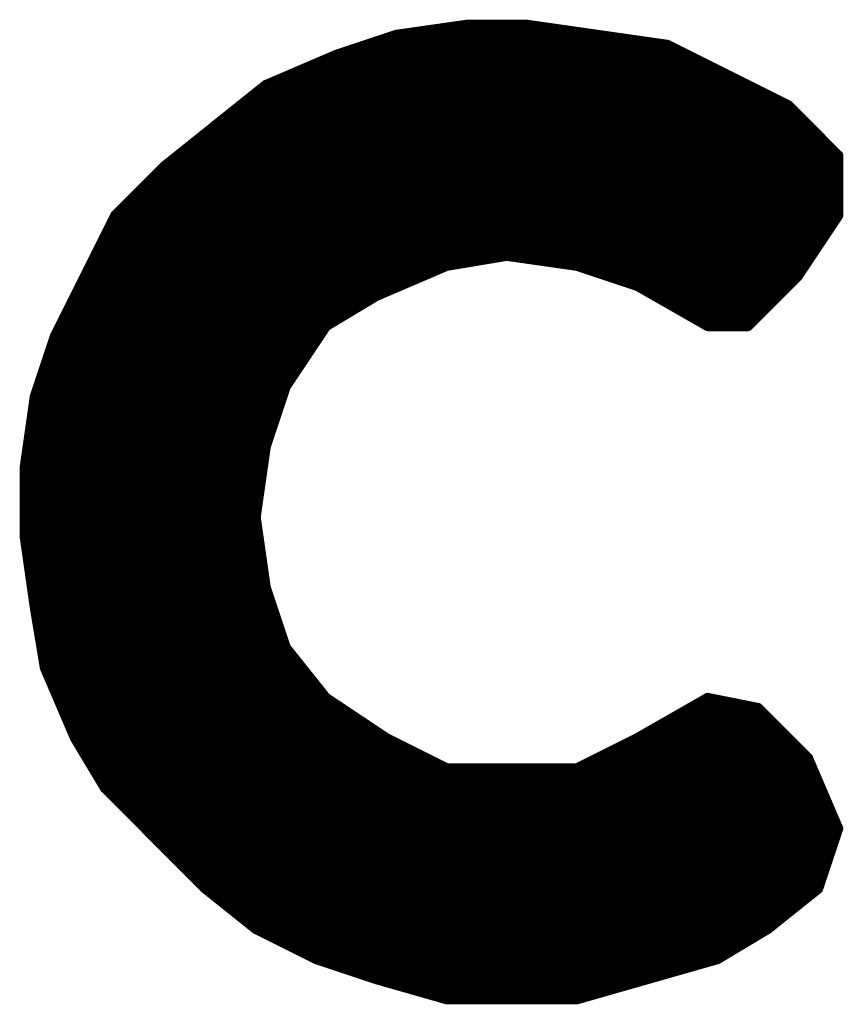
# Model space of a CAD drawing. Extents: x -35 to 35, y -57 to 81.
# Tile 104 of 153: x -1.155 to -0.335, y 56.675 to 57.655. Entities that reach past the tile are written whole.
import ezdxf

# ---------------------------------------------------------------- set-up
doc = ezdxf.new("R2010")
doc.units = 0
doc.layers.add('21', color=7, linetype='CONTINUOUS')

msp = doc.modelspace()

# ---------------------------------------------------------------- linework, layer by layer
at = {"layer": '21', "const_width": 0.01}
for points in [[(-0.71, 57.65), (-0.78, 57.64)], [(-0.65, 57.65), (-0.71, 57.65)], [(-0.58, 57.64), (-0.65, 57.65)], [(-0.78, 57.64), (-0.84, 57.62)], [(-0.78, 57.64), (-0.58, 57.64)], [(-0.51, 57.63), (-0.58, 57.64)], [(-0.81, 57.63), (-0.51, 57.63)], [(-0.45, 57.6), (-0.51, 57.63)], [(-0.84, 57.62), (-0.91, 57.59)], [(-0.84, 57.62), (-0.49, 57.62)], [(-0.8633, 57.61), (-0.47, 57.61)], [(-0.8867, 57.6), (-0.45, 57.6)], [(-0.39, 57.57), (-0.45, 57.6)], [(-0.91, 57.59), (-0.96, 57.55)], [(-0.91, 57.59), (-0.43, 57.59)], [(-0.9225, 57.58), (-0.41, 57.58)], [(-0.935, 57.57), (-0.39, 57.57)], [(-0.34, 57.52), (-0.39, 57.57)], [(-0.9475, 57.56), (-0.38, 57.56)], [(-0.96, 57.55), (-1.01, 57.51)], [(-0.96, 57.55), (-0.37, 57.55)], [(-0.9725, 57.54), (-0.36, 57.54)], [(-0.985, 57.53), (-0.35, 57.53)], [(-0.9975, 57.52), (-0.34, 57.52)], [(-0.34, 57.46), (-0.34, 57.52)], [(-1.01, 57.51), (-1.06, 57.46)], [(-1.01, 57.51), (-0.34, 57.51)], [(-1.02, 57.5), (-0.34, 57.5)], [(-1.03, 57.49), (-0.34, 57.49)], [(-1.04, 57.48), (-0.34, 57.48)], [(-1.05, 57.47), (-0.34, 57.47)], [(-1.06, 57.46), (-1.09, 57.4)], [(-1.06, 57.46), (-0.34, 57.46)], [(-0.38, 57.4), (-0.34, 57.46)], [(-1.065, 57.45), (-0.3467, 57.45)], [(-1.07, 57.44), (-0.3533, 57.44)], [(-1.075, 57.43), (-0.36, 57.43)], [(-1.08, 57.42), (-0.3667, 57.42)], [(-0.73, 57.41), (-0.67, 57.42)], [(-0.67, 57.42), (-0.6, 57.41)], [(-1.085, 57.41), (-0.73, 57.41)], [(-0.8, 57.38), (-0.73, 57.41)], [(-0.6, 57.41), (-0.54, 57.39)], [(-0.6, 57.41), (-0.3733, 57.41)], [(-1.09, 57.4), (-1.12, 57.34)], [(-1.09, 57.4), (-0.7533, 57.4)], [(-0.57, 57.4), (-0.38, 57.4)], [(-0.43, 57.35), (-0.38, 57.4)], [(-1.095, 57.39), (-0.7767, 57.39)], [(-0.54, 57.39), (-0.47, 57.35)], [(-0.54, 57.39), (-0.39, 57.39)], [(-1.1, 57.38), (-0.8, 57.38)], [(-0.85, 57.35), (-0.8, 57.38)], [(-0.5225, 57.38), (-0.4, 57.38)], [(-1.105, 57.37), (-0.8167, 57.37)], [(-0.505, 57.37), (-0.41, 57.37)], [(-1.11, 57.36), (-0.8333, 57.36)], [(-0.4875, 57.36), (-0.42, 57.36)], [(-1.115, 57.35), (-0.85, 57.35)], [(-0.89, 57.29), (-0.85, 57.35)], [(-0.47, 57.35), (-0.43, 57.35)], [(-0.47, 57.35), (-0.43, 57.35)], [(-1.12, 57.34), (-1.14, 57.28)], [(-1.12, 57.34), (-0.8567, 57.34)], [(-1.1233, 57.33), (-0.8633, 57.33)], [(-1.1267, 57.32), (-0.87, 57.32)], [(-1.13, 57.31), (-0.8767, 57.31)], [(-1.1333, 57.3), (-0.8833, 57.3)], [(-1.1367, 57.29), (-0.89, 57.29)], [(-0.91, 57.23), (-0.89, 57.29)], [(-1.14, 57.28), (-1.15, 57.21)], [(-1.14, 57.28), (-0.8933, 57.28)], [(-1.1414, 57.27), (-0.8967, 57.27)], [(-1.1429, 57.26), (-0.9, 57.26)], [(-1.1443, 57.25), (-0.9033, 57.25)], [(-1.1457, 57.24), (-0.9067, 57.24)], [(-1.1471, 57.23), (-0.91, 57.23)], [(-0.92, 57.16), (-0.91, 57.23)], [(-1.1486, 57.22), (-0.9114, 57.22)], [(-1.15, 57.21), (-1.15, 57.14)], [(-1.15, 57.21), (-0.9129, 57.21)], [(-1.15, 57.2), (-0.9143, 57.2)], [(-1.15, 57.19), (-0.9157, 57.19)], [(-1.15, 57.18), (-0.9171, 57.18)], [(-1.15, 57.17), (-0.9186, 57.17)], [(-1.15, 57.16), (-0.92, 57.16)], [(-0.91, 57.09), (-0.92, 57.16)], [(-1.15, 57.15), (-0.9186, 57.15)], [(-1.15, 57.14), (-1.14, 57.07)], [(-1.15, 57.14), (-0.9171, 57.14)], [(-1.1486, 57.13), (-0.9157, 57.13)], [(-1.1471, 57.12), (-0.9143, 57.12)], [(-1.1457, 57.11), (-0.9129, 57.11)], [(-1.1443, 57.1), (-0.9114, 57.1)], [(-1.1429, 57.09), (-0.91, 57.09)], [(-0.89, 57.03), (-0.91, 57.09)], [(-1.1414, 57.08), (-0.9067, 57.08)], [(-1.14, 57.07), (-1.13, 57.01)], [(-1.14, 57.07), (-0.9033, 57.07)], [(-1.1383, 57.06), (-0.9, 57.06)], [(-1.1367, 57.05), (-0.8967, 57.05)], [(-1.135, 57.04), (-0.8933, 57.04)], [(-1.1333, 57.03), (-0.89, 57.03)], [(-0.85, 56.98), (-0.89, 57.03)], [(-1.1317, 57.02), (-0.882, 57.02)], [(-1.13, 57.01), (-1.1, 56.94)], [(-1.13, 57.01), (-0.874, 57.01)], [(-1.1257, 57), (-0.866, 57)], [(-1.1214, 56.99), (-0.858, 56.99)], [(-1.1171, 56.98), (-0.85, 56.98)], [(-0.79, 56.94), (-0.85, 56.98)], [(-0.47, 56.98), (-0.54, 56.94)], [(-0.42, 56.97), (-0.47, 56.98)], [(-1.1129, 56.97), (-0.835, 56.97)], [(-0.4875, 56.97), (-0.42, 56.97)], [(-0.37, 56.92), (-0.42, 56.97)], [(-1.1086, 56.96), (-0.82, 56.96)], [(-0.505, 56.96), (-0.41, 56.96)], [(-1.1043, 56.95), (-0.805, 56.95)], [(-0.5225, 56.95), (-0.4, 56.95)], [(-1.1, 56.94), (-1.07, 56.89)], [(-1.1, 56.94), (-0.79, 56.94)], [(-0.73, 56.91), (-0.79, 56.94)], [(-0.54, 56.94), (-0.6, 56.91)], [(-0.54, 56.94), (-0.39, 56.94)], [(-1.094, 56.93), (-0.77, 56.93)], [(-0.56, 56.93), (-0.38, 56.93)], [(-1.088, 56.92), (-0.75, 56.92)], [(-0.58, 56.92), (-0.37, 56.92)], [(-0.34, 56.85), (-0.37, 56.92)], [(-1.082, 56.91), (-0.73, 56.91)], [(-0.6, 56.91), (-0.73, 56.91)], [(-0.6, 56.91), (-0.3657, 56.91)], [(-1.076, 56.9), (-0.3614, 56.9)], [(-1.07, 56.89), (-1.02, 56.84)], [(-1.07, 56.89), (-0.3571, 56.89)], [(-1.06, 56.88), (-0.3529, 56.88)], [(-1.05, 56.87), (-0.3486, 56.87)], [(-1.04, 56.86), (-0.3443, 56.86)], [(-1.03, 56.85), (-0.34, 56.85)], [(-0.36, 56.79), (-0.34, 56.85)], [(-1.02, 56.84), (-0.97, 56.79)], [(-1.02, 56.84), (-0.3433, 56.84)], [(-1.01, 56.83), (-0.3467, 56.83)], [(-1, 56.82), (-0.35, 56.82)], [(-0.99, 56.81), (-0.3533, 56.81)], [(-0.98, 56.8), (-0.3567, 56.8)], [(-0.97, 56.79), (-0.92, 56.75)], [(-0.97, 56.79), (-0.36, 56.79)], [(-0.41, 56.75), (-0.36, 56.79)], [(-0.9575, 56.78), (-0.3725, 56.78)], [(-0.945, 56.77), (-0.385, 56.77)], [(-0.9325, 56.76), (-0.3975, 56.76)], [(-0.92, 56.75), (-0.86, 56.72)], [(-0.92, 56.75), (-0.41, 56.75)], [(-0.46, 56.72), (-0.41, 56.75)], [(-0.9, 56.74), (-0.4267, 56.74)], [(-0.88, 56.73), (-0.4433, 56.73)], [(-0.86, 56.72), (-0.8, 56.7)], [(-0.86, 56.72), (-0.46, 56.72)], [(-0.53, 56.7), (-0.46, 56.72)], [(-0.83, 56.71), (-0.495, 56.71)], [(-0.8, 56.7), (-0.73, 56.68)], [(-0.8, 56.7), (-0.53, 56.7)], [(-0.6, 56.68), (-0.53, 56.7)], [(-0.765, 56.69), (-0.565, 56.69)], [(-0.73, 56.68), (-0.6, 56.68)], [(-0.73, 56.68), (-0.6, 56.68)]]:
    msp.add_lwpolyline(points, dxfattribs=at)
at = {"layer": '21', "const_width": 0.005}
for points in [[(-0.71, 57.6525, 1), (-0.71, 57.6475)], [(-0.7096, 57.6475, 1), (-0.7104, 57.6525)], [(-0.6496, 57.6525, 1), (-0.6504, 57.6475)], [(-0.65, 57.6475, 1), (-0.65, 57.6525)], [(-0.7804, 57.6425, 1), (-0.7796, 57.6375)], [(-0.78, 57.6425, 1), (-0.78, 57.6375)], [(-0.7792, 57.6376, 1), (-0.7808, 57.6424)], [(-0.5796, 57.6425, 1), (-0.5804, 57.6375)], [(-0.5804, 57.6375, 1), (-0.5796, 57.6425)], [(-0.58, 57.6375, 1), (-0.58, 57.6425)], [(-0.81, 57.6325, 1), (-0.81, 57.6275)], [(-0.5089, 57.6322, 1), (-0.5111, 57.6278)], [(-0.5104, 57.6275, 1), (-0.5096, 57.6325)], [(-0.51, 57.6275, 1), (-0.51, 57.6325)], [(-0.8408, 57.6224, 1), (-0.8392, 57.6176)], [(-0.84, 57.6225, 1), (-0.84, 57.6175)], [(-0.839, 57.6177, 1), (-0.841, 57.6223)], [(-0.49, 57.6175, 1), (-0.49, 57.6225)], [(-0.8633, 57.6125, 1), (-0.8633, 57.6075)], [(-0.47, 57.6075, 1), (-0.47, 57.6125)], [(-0.8867, 57.6025, 1), (-0.8867, 57.5975)], [(-0.4489, 57.6022, 1), (-0.4511, 57.5978)], [(-0.4511, 57.5978, 1), (-0.4489, 57.6022)], [(-0.45, 57.5975, 1), (-0.45, 57.6025)], [(-0.911, 57.5923, 1), (-0.909, 57.5877)], [(-0.91, 57.5925, 1), (-0.91, 57.5875)], [(-0.9084, 57.588, 1), (-0.9116, 57.592)], [(-0.43, 57.5875, 1), (-0.43, 57.5925)], [(-0.9225, 57.5825, 1), (-0.9225, 57.5775)], [(-0.41, 57.5775, 1), (-0.41, 57.5825)], [(-0.935, 57.5725, 1), (-0.935, 57.5675)], [(-0.3882, 57.5718, 1), (-0.3918, 57.5682)], [(-0.3911, 57.5678, 1), (-0.3889, 57.5722)], [(-0.39, 57.5675, 1), (-0.39, 57.5725)], [(-0.9475, 57.5625, 1), (-0.9475, 57.5575)], [(-0.38, 57.5575, 1), (-0.38, 57.5625)], [(-0.9616, 57.552, 1), (-0.9584, 57.548)], [(-0.96, 57.5525, 1), (-0.96, 57.5475)], [(-0.9584, 57.548, 1), (-0.9616, 57.552)], [(-0.37, 57.5475, 1), (-0.37, 57.5525)], [(-0.9725, 57.5425, 1), (-0.9725, 57.5375)], [(-0.36, 57.5375, 1), (-0.36, 57.5425)], [(-0.985, 57.5325, 1), (-0.985, 57.5275)], [(-0.35, 57.5275, 1), (-0.35, 57.5325)], [(-0.9975, 57.5225, 1), (-0.9975, 57.5175)], [(-0.3375, 57.52, 1), (-0.3425, 57.52)], [(-0.3418, 57.5182, 1), (-0.3382, 57.5218)], [(-0.34, 57.5175, 1), (-0.34, 57.5225)], [(-1.0116, 57.512, 1), (-1.0084, 57.508)], [(-1.01, 57.5125, 1), (-1.01, 57.5075)], [(-1.0082, 57.5082, 1), (-1.0118, 57.5118)], [(-0.34, 57.5075, 1), (-0.34, 57.5125)], [(-1.02, 57.5025, 1), (-1.02, 57.4975)], [(-0.34, 57.4975, 1), (-0.34, 57.5025)], [(-1.03, 57.4925, 1), (-1.03, 57.4875)], [(-0.34, 57.4875, 1), (-0.34, 57.4925)], [(-1.04, 57.4825, 1), (-1.04, 57.4775)], [(-0.34, 57.4775, 1), (-0.34, 57.4825)], [(-1.05, 57.4725, 1), (-1.05, 57.4675)], [(-0.34, 57.4675, 1), (-0.34, 57.4725)], [(-1.0618, 57.4618, 1), (-1.0582, 57.4582)], [(-1.06, 57.4625, 1), (-1.06, 57.4575)], [(-1.0578, 57.4589, 1), (-1.0622, 57.4611)], [(-0.3425, 57.46, 1), (-0.3375, 57.46)], [(-0.3379, 57.4586, 1), (-0.3421, 57.4614)], [(-0.34, 57.4575, 1), (-0.34, 57.4625)], [(-1.065, 57.4525, 1), (-1.065, 57.4475)], [(-0.3467, 57.4475, 1), (-0.3467, 57.4525)], [(-1.07, 57.4425, 1), (-1.07, 57.4375)], [(-0.3533, 57.4375, 1), (-0.3533, 57.4425)], [(-1.075, 57.4325, 1), (-1.075, 57.4275)], [(-0.36, 57.4275, 1), (-0.36, 57.4325)], [(-1.08, 57.4225, 1), (-1.08, 57.4175)], [(-0.6696, 57.4225, 1), (-0.6704, 57.4175)], [(-0.6696, 57.4175, 1), (-0.6704, 57.4225)], [(-0.3667, 57.4175, 1), (-0.3667, 57.4225)], [(-1.085, 57.4125, 1), (-1.085, 57.4075)], [(-0.7304, 57.4125, 1), (-0.7296, 57.4075)], [(-0.729, 57.4077, 1), (-0.731, 57.4123)], [(-0.73, 57.4075, 1), (-0.73, 57.4125)], [(-0.5992, 57.4124, 1), (-0.6008, 57.4076)], [(-0.6, 57.4125, 1), (-0.6, 57.4075)], [(-0.6004, 57.4075, 1), (-0.5996, 57.4125)], [(-0.3733, 57.4075, 1), (-0.3733, 57.4125)], [(-1.09, 57.4025, 1), (-1.09, 57.3975)], [(-1.0922, 57.4011, 1), (-1.0878, 57.3989)], [(-1.0878, 57.3989, 1), (-1.0922, 57.4011)], [(-0.7533, 57.3975, 1), (-0.7533, 57.4025)], [(-0.57, 57.4025, 1), (-0.57, 57.3975)], [(-0.3821, 57.4014, 1), (-0.3779, 57.3986)], [(-0.3782, 57.3982, 1), (-0.3818, 57.4018)], [(-0.38, 57.3975, 1), (-0.38, 57.4025)], [(-1.095, 57.3925, 1), (-1.095, 57.3875)], [(-0.7767, 57.3875, 1), (-0.7767, 57.3925)], [(-0.5388, 57.3922, 1), (-0.5412, 57.3878)], [(-0.54, 57.3925, 1), (-0.54, 57.3875)], [(-0.5408, 57.3876, 1), (-0.5392, 57.3924)], [(-0.39, 57.3875, 1), (-0.39, 57.3925)], [(-1.1, 57.3825, 1), (-1.1, 57.3775)], [(-0.801, 57.3823, 1), (-0.799, 57.3777)], [(-0.7987, 57.3779, 1), (-0.8013, 57.3821)], [(-0.8, 57.3775, 1), (-0.8, 57.3825)], [(-0.5225, 57.3825, 1), (-0.5225, 57.3775)], [(-0.4, 57.3775, 1), (-0.4, 57.3825)], [(-1.105, 57.3725, 1), (-1.105, 57.3675)], [(-0.8167, 57.3675, 1), (-0.8167, 57.3725)], [(-0.505, 57.3725, 1), (-0.505, 57.3675)], [(-0.41, 57.3675, 1), (-0.41, 57.3725)], [(-1.11, 57.3625, 1), (-1.11, 57.3575)], [(-0.8333, 57.3575, 1), (-0.8333, 57.3625)], [(-0.4875, 57.3625, 1), (-0.4875, 57.3575)], [(-0.42, 57.3575, 1), (-0.42, 57.3625)], [(-1.115, 57.3525, 1), (-1.115, 57.3475)], [(-0.8513, 57.3521, 1), (-0.8487, 57.3479)], [(-0.8479, 57.3486, 1), (-0.8521, 57.3514)], [(-0.85, 57.3475, 1), (-0.85, 57.3525)], [(-0.47, 57.3525, 1), (-0.47, 57.3475)], [(-0.47, 57.3525, 1), (-0.47, 57.3475)], [(-0.4712, 57.3478, 1), (-0.4688, 57.3522)], [(-0.4318, 57.3518, 1), (-0.4282, 57.3482)], [(-0.43, 57.3475, 1), (-0.43, 57.3525)], [(-0.43, 57.3475, 1), (-0.43, 57.3525)], [(-1.12, 57.3425, 1), (-1.12, 57.3375)], [(-1.1222, 57.3411, 1), (-1.1178, 57.3389)], [(-1.1176, 57.3392, 1), (-1.1224, 57.3408)], [(-0.8567, 57.3375, 1), (-0.8567, 57.3425)], [(-1.1233, 57.3325, 1), (-1.1233, 57.3275)], [(-0.8633, 57.3275, 1), (-0.8633, 57.3325)], [(-1.1267, 57.3225, 1), (-1.1267, 57.3175)], [(-0.87, 57.3175, 1), (-0.87, 57.3225)], [(-1.13, 57.3125, 1), (-1.13, 57.3075)], [(-0.8767, 57.3075, 1), (-0.8767, 57.3125)], [(-1.1333, 57.3025, 1), (-1.1333, 57.2975)], [(-0.8833, 57.2975, 1), (-0.8833, 57.3025)], [(-1.1367, 57.2925, 1), (-1.1367, 57.2875)], [(-0.8921, 57.2914, 1), (-0.8879, 57.2886)], [(-0.8876, 57.2892, 1), (-0.8924, 57.2908)], [(-0.89, 57.2875, 1), (-0.89, 57.2925)], [(-1.1424, 57.2808, 1), (-1.1376, 57.2792)], [(-1.1375, 57.2796, 1), (-1.1425, 57.2804)], [(-1.14, 57.2825, 1), (-1.14, 57.2775)], [(-0.8933, 57.2775, 1), (-0.8933, 57.2825)], [(-1.1414, 57.2725, 1), (-1.1414, 57.2675)], [(-0.8967, 57.2675, 1), (-0.8967, 57.2725)], [(-1.1429, 57.2625, 1), (-1.1429, 57.2575)], [(-0.9, 57.2575, 1), (-0.9, 57.2625)], [(-1.1443, 57.2525, 1), (-1.1443, 57.2475)], [(-0.9033, 57.2475, 1), (-0.9033, 57.2525)], [(-1.1457, 57.2425, 1), (-1.1457, 57.2375)], [(-0.9067, 57.2375, 1), (-0.9067, 57.2425)], [(-1.1471, 57.2325, 1), (-1.1471, 57.2275)], [(-0.9075, 57.2296, 1), (-0.9125, 57.2304)], [(-0.91, 57.2275, 1), (-0.91, 57.2325)], [(-1.1486, 57.2225, 1), (-1.1486, 57.2175)], [(-0.9124, 57.2308, 1), (-0.9076, 57.2292)], [(-0.9114, 57.2175, 1), (-0.9114, 57.2225)], [(-1.1475, 57.21, 1), (-1.1525, 57.21)], [(-1.15, 57.2125, 1), (-1.15, 57.2075)], [(-0.9129, 57.2075, 1), (-0.9129, 57.2125)], [(-1.1525, 57.2104, 1), (-1.1475, 57.2096)], [(-1.15, 57.2025, 1), (-1.15, 57.1975)], [(-0.9143, 57.1975, 1), (-0.9143, 57.2025)], [(-1.15, 57.1925, 1), (-1.15, 57.1875)], [(-0.9157, 57.1875, 1), (-0.9157, 57.1925)], [(-1.15, 57.1825, 1), (-1.15, 57.1775)], [(-0.9171, 57.1775, 1), (-0.9171, 57.1825)], [(-1.15, 57.1725, 1), (-1.15, 57.1675)], [(-0.9186, 57.1675, 1), (-0.9186, 57.1725)], [(-1.15, 57.1625, 1), (-1.15, 57.1575)], [(-0.9175, 57.1604, 1), (-0.9225, 57.1596)], [(-0.9225, 57.1604, 1), (-0.9175, 57.1596)], [(-0.92, 57.1575, 1), (-0.92, 57.1625)], [(-1.15, 57.1525, 1), (-1.15, 57.1475)], [(-0.9186, 57.1475, 1), (-0.9186, 57.1525)], [(-1.1475, 57.1404, 1), (-1.1525, 57.1396)], [(-1.15, 57.1425, 1), (-1.15, 57.1375)], [(-1.1525, 57.14, 1), (-1.1475, 57.14)], [(-0.9171, 57.1375, 1), (-0.9171, 57.1425)], [(-1.1486, 57.1325, 1), (-1.1486, 57.1275)], [(-0.9157, 57.1275, 1), (-0.9157, 57.1325)], [(-1.1471, 57.1225, 1), (-1.1471, 57.1175)], [(-0.9143, 57.1175, 1), (-0.9143, 57.1225)], [(-1.1457, 57.1125, 1), (-1.1457, 57.1075)], [(-0.9129, 57.1075, 1), (-0.9129, 57.1125)], [(-1.1443, 57.1025, 1), (-1.1443, 57.0975)], [(-0.9114, 57.0975, 1), (-0.9114, 57.1025)], [(-1.1429, 57.0925, 1), (-1.1429, 57.0875)], [(-0.9076, 57.0908, 1), (-0.9124, 57.0892)], [(-0.9125, 57.0896, 1), (-0.9075, 57.0904)], [(-0.91, 57.0875, 1), (-0.91, 57.0925)], [(-1.1414, 57.0825, 1), (-1.1414, 57.0775)], [(-0.9067, 57.0775, 1), (-0.9067, 57.0825)], [(-1.1375, 57.0704, 1), (-1.1425, 57.0696)], [(-1.14, 57.0725, 1), (-1.14, 57.0675)], [(-1.1425, 57.0696, 1), (-1.1375, 57.0704)], [(-0.9033, 57.0675, 1), (-0.9033, 57.0725)], [(-1.1383, 57.0625, 1), (-1.1383, 57.0575)], [(-0.9, 57.0575, 1), (-0.9, 57.0625)], [(-1.1367, 57.0525, 1), (-1.1367, 57.0475)], [(-0.8967, 57.0475, 1), (-0.8967, 57.0525)], [(-1.135, 57.0425, 1), (-1.135, 57.0375)], [(-0.8933, 57.0375, 1), (-0.8933, 57.0425)], [(-1.1333, 57.0325, 1), (-1.1333, 57.0275)], [(-0.888, 57.0316, 1), (-0.892, 57.0284)], [(-0.8924, 57.0292, 1), (-0.8876, 57.0308)], [(-0.89, 57.0275, 1), (-0.89, 57.0325)], [(-1.1317, 57.0225, 1), (-1.1317, 57.0175)], [(-0.882, 57.0175, 1), (-0.882, 57.0225)], [(-1.1277, 57.011, 1), (-1.1323, 57.009)], [(-1.13, 57.0125, 1), (-1.13, 57.0075)], [(-1.1325, 57.0096, 1), (-1.1275, 57.0104)], [(-0.874, 57.0075, 1), (-0.874, 57.0125)], [(-1.1257, 57.0025, 1), (-1.1257, 56.9975)], [(-0.866, 56.9975, 1), (-0.866, 57.0025)], [(-1.1214, 56.9925, 1), (-1.1214, 56.9875)], [(-0.858, 56.9875, 1), (-0.858, 56.9925)], [(-1.1171, 56.9825, 1), (-1.1171, 56.9775)], [(-0.8486, 56.9821, 1), (-0.8514, 56.9779)], [(-0.852, 56.9784, 1), (-0.848, 56.9816)], [(-0.85, 56.9775, 1), (-0.85, 56.9825)], [(-0.4695, 56.9825, 1), (-0.4705, 56.9775)], [(-0.4688, 56.9778, 1), (-0.4712, 56.9822)], [(-1.1129, 56.9725, 1), (-1.1129, 56.9675)], [(-0.835, 56.9675, 1), (-0.835, 56.9725)], [(-0.4875, 56.9725, 1), (-0.4875, 56.9675)], [(-0.4182, 56.9718, 1), (-0.4218, 56.9682)], [(-0.4205, 56.9675, 1), (-0.4195, 56.9725)], [(-0.42, 56.9675, 1), (-0.42, 56.9725)], [(-1.1086, 56.9625, 1), (-1.1086, 56.9575)], [(-0.82, 56.9575, 1), (-0.82, 56.9625)], [(-0.505, 56.9625, 1), (-0.505, 56.9575)], [(-0.41, 56.9575, 1), (-0.41, 56.9625)], [(-1.1043, 56.9525, 1), (-1.1043, 56.9475)], [(-0.805, 56.9475, 1), (-0.805, 56.9525)], [(-0.5225, 56.9525, 1), (-0.5225, 56.9475)], [(-0.4, 56.9475, 1), (-0.4, 56.9525)], [(-1.1, 56.9425, 1), (-1.1, 56.9375)], [(-1.0979, 56.9413, 1), (-1.1021, 56.9387)], [(-1.1023, 56.939, 1), (-1.0977, 56.941)], [(-0.7889, 56.9422, 1), (-0.7911, 56.9378)], [(-0.7914, 56.9379, 1), (-0.7886, 56.9421)], [(-0.79, 56.9375, 1), (-0.79, 56.9425)], [(-0.5412, 56.9422, 1), (-0.5388, 56.9378)], [(-0.54, 56.9425, 1), (-0.54, 56.9375)], [(-0.5389, 56.9378, 1), (-0.5411, 56.9422)], [(-0.39, 56.9375, 1), (-0.39, 56.9425)], [(-1.094, 56.9325, 1), (-1.094, 56.9275)], [(-0.77, 56.9275, 1), (-0.77, 56.9325)], [(-0.56, 56.9325, 1), (-0.56, 56.9275)], [(-0.38, 56.9275, 1), (-0.38, 56.9325)], [(-1.088, 56.9225, 1), (-1.088, 56.9175)], [(-0.75, 56.9175, 1), (-0.75, 56.9225)], [(-0.58, 56.9225, 1), (-0.58, 56.9175)], [(-0.3677, 56.921, 1), (-0.3723, 56.919)], [(-0.3718, 56.9182, 1), (-0.3682, 56.9218)], [(-0.37, 56.9175, 1), (-0.37, 56.9225)], [(-1.082, 56.9125, 1), (-1.082, 56.9075)], [(-0.73, 56.9125, 1), (-0.73, 56.9075)], [(-0.7311, 56.9078, 1), (-0.7289, 56.9122)], [(-0.73, 56.9075, 1), (-0.73, 56.9125)], [(-0.6, 56.9125, 1), (-0.6, 56.9075)], [(-0.6011, 56.9122, 1), (-0.5989, 56.9078)], [(-0.6, 56.9075, 1), (-0.6, 56.9125)], [(-0.3657, 56.9075, 1), (-0.3657, 56.9125)], [(-1.076, 56.9025, 1), (-1.076, 56.8975)], [(-0.3614, 56.8975, 1), (-0.3614, 56.9025)], [(-1.0682, 56.8918, 1), (-1.0718, 56.8882)], [(-1.07, 56.8925, 1), (-1.07, 56.8875)], [(-1.0721, 56.8887, 1), (-1.0679, 56.8913)], [(-0.3571, 56.8875, 1), (-0.3571, 56.8925)], [(-1.06, 56.8825, 1), (-1.06, 56.8775)], [(-0.3529, 56.8775, 1), (-0.3529, 56.8825)], [(-1.05, 56.8725, 1), (-1.05, 56.8675)], [(-0.3486, 56.8675, 1), (-0.3486, 56.8725)], [(-1.04, 56.8625, 1), (-1.04, 56.8575)], [(-0.3443, 56.8575, 1), (-0.3443, 56.8625)], [(-1.03, 56.8525, 1), (-1.03, 56.8475)], [(-0.3376, 56.8492, 1), (-0.3424, 56.8508)], [(-0.3423, 56.849, 1), (-0.3377, 56.851)], [(-0.34, 56.8475, 1), (-0.34, 56.8525)], [(-1.0182, 56.8418, 1), (-1.0218, 56.8382)], [(-1.02, 56.8425, 1), (-1.02, 56.8375)], [(-1.0218, 56.8382, 1), (-1.0182, 56.8418)], [(-0.3433, 56.8375, 1), (-0.3433, 56.8425)], [(-1.01, 56.8325, 1), (-1.01, 56.8275)], [(-0.3467, 56.8275, 1), (-0.3467, 56.8325)], [(-1, 56.8225, 1), (-1, 56.8175)], [(-0.35, 56.8175, 1), (-0.35, 56.8225)], [(-0.99, 56.8125, 1), (-0.99, 56.8075)], [(-0.3533, 56.8075, 1), (-0.3533, 56.8125)], [(-0.98, 56.8025, 1), (-0.98, 56.7975)], [(-0.3567, 56.7975, 1), (-0.3567, 56.8025)], [(-0.9684, 56.792, 1), (-0.9716, 56.788)], [(-0.97, 56.7925, 1), (-0.97, 56.7875)], [(-0.9718, 56.7882, 1), (-0.9682, 56.7918)], [(-0.3624, 56.7908, 1), (-0.3576, 56.7892)], [(-0.3584, 56.788, 1), (-0.3616, 56.792)], [(-0.36, 56.7875, 1), (-0.36, 56.7925)], [(-0.9575, 56.7825, 1), (-0.9575, 56.7775)], [(-0.3725, 56.7775, 1), (-0.3725, 56.7825)], [(-0.945, 56.7725, 1), (-0.945, 56.7675)], [(-0.385, 56.7675, 1), (-0.385, 56.7725)], [(-0.9325, 56.7625, 1), (-0.9325, 56.7575)], [(-0.3975, 56.7575, 1), (-0.3975, 56.7625)], [(-0.92, 56.7525, 1), (-0.92, 56.7475)], [(-0.9189, 56.7522, 1), (-0.9211, 56.7478)], [(-0.9216, 56.748, 1), (-0.9184, 56.752)], [(-0.4116, 56.752, 1), (-0.4084, 56.748)], [(-0.4087, 56.7479, 1), (-0.4113, 56.7521)], [(-0.41, 56.7475, 1), (-0.41, 56.7525)], [(-0.9, 56.7425, 1), (-0.9, 56.7375)], [(-0.4267, 56.7375, 1), (-0.4267, 56.7425)], [(-0.88, 56.7325, 1), (-0.88, 56.7275)], [(-0.4433, 56.7275, 1), (-0.4433, 56.7325)], [(-0.8592, 56.7224, 1), (-0.8608, 56.7176)], [(-0.86, 56.7225, 1), (-0.86, 56.7175)], [(-0.8611, 56.7178, 1), (-0.8589, 56.7222)], [(-0.4613, 56.7221, 1), (-0.4587, 56.7179)], [(-0.4593, 56.7176, 1), (-0.4607, 56.7224)], [(-0.46, 56.7175, 1), (-0.46, 56.7225)], [(-0.83, 56.7125, 1), (-0.83, 56.7075)], [(-0.495, 56.7075, 1), (-0.495, 56.7125)], [(-0.7993, 56.7024, 1), (-0.8007, 56.6976)], [(-0.8, 56.7025, 1), (-0.8, 56.6975)], [(-0.8008, 56.6976, 1), (-0.7992, 56.7024)], [(-0.5307, 56.7024, 1), (-0.5293, 56.6976)], [(-0.5293, 56.6976, 1), (-0.5307, 56.7024)], [(-0.53, 56.6975, 1), (-0.53, 56.7025)], [(-0.765, 56.6925, 1), (-0.765, 56.6875)], [(-0.565, 56.6875, 1), (-0.565, 56.6925)], [(-0.73, 56.6825, 1), (-0.73, 56.6775)], [(-0.73, 56.6825, 1), (-0.73, 56.6775)], [(-0.7307, 56.6776, 1), (-0.7293, 56.6824)], [(-0.6007, 56.6824, 1), (-0.5993, 56.6776)], [(-0.6, 56.6775, 1), (-0.6, 56.6825)], [(-0.6, 56.6775, 1), (-0.6, 56.6825)]]:
    msp.add_lwpolyline(points, format="xyb", dxfattribs=at)

doc.saveas('drawing.dxf')
